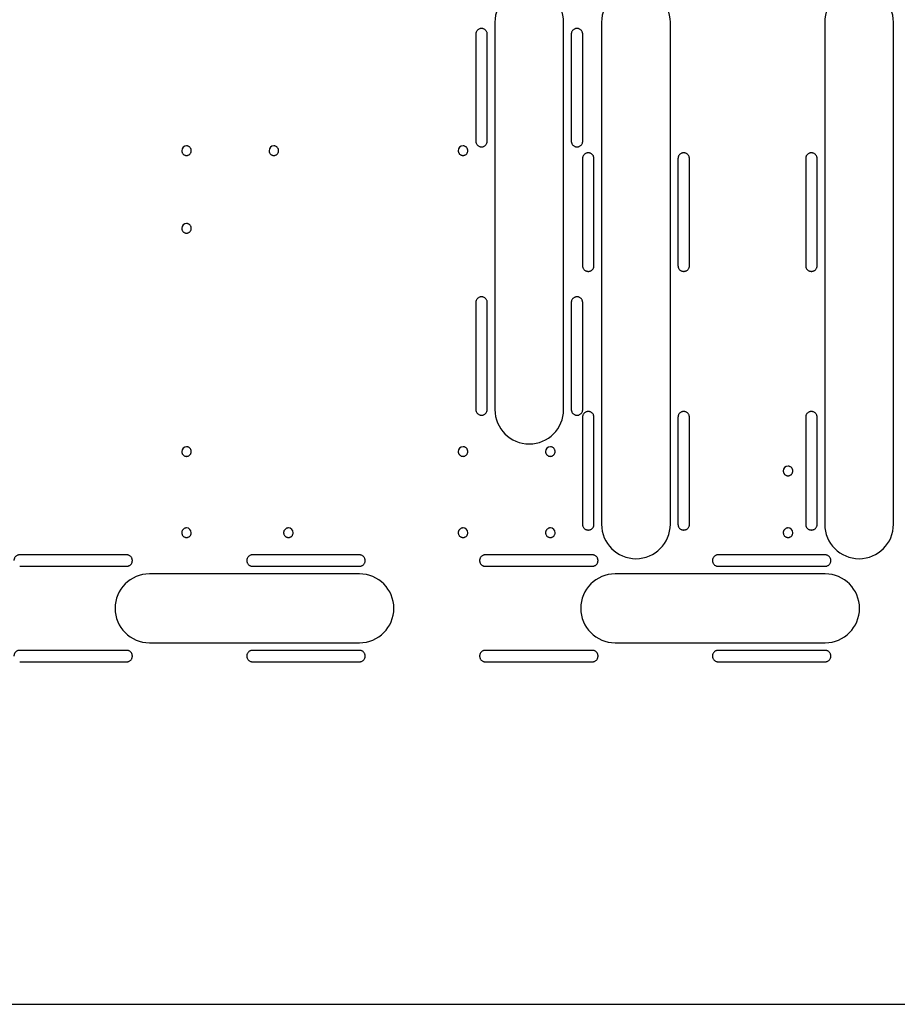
# Model space of a CAD drawing. Header units: millimetres. Extents: x 0 to 691, y 0 to 550.
# Tile 2 of 10: x 139 to 368, y 0 to 258. Entities that reach past the tile are written whole.
import ezdxf

# ---------------------------------------------------------------- set-up
doc = ezdxf.new("R2010")
doc.units = ezdxf.units.MM

msp = doc.modelspace()

# ---------------------------------------------------------------- linework, layer by layer
at = {"color": 7, "linetype": 'Continuous', "lineweight": 25}
for p, q in [((262.94, 257), (262.94, 155.65)), ((280.94, 155.65), (280.94, 257)), ((290.88, 257), (290.88, 125.62)), ((308.88, 125.62), (308.88, 257)), ((349.3, 257), (349.3, 125.62)), ((367.3, 125.62), (367.3, 257)), ((257.95, 253.88), (257.95, 225.88)), ((260.95, 225.88), (260.95, 253.88)), ((282.94, 253.88), (282.94, 225.88)), ((285.94, 225.88), (285.94, 253.88)), ((285.89, 221.31), (285.89, 193.31)), ((288.89, 193.31), (288.89, 221.31)), ((310.88, 221.31), (310.88, 193.31)), ((313.88, 193.31), (313.88, 221.31)), ((344.31, 221.31), (344.31, 193.31)), ((347.31, 193.31), (347.31, 221.31)), ((257.95, 183.65), (257.95, 155.65)), ((260.95, 155.65), (260.95, 183.65)), ((282.94, 183.65), (282.94, 155.65)), ((285.94, 155.65), (285.94, 183.65)), ((285.89, 153.62), (285.89, 125.62)), ((288.89, 125.62), (288.89, 153.62)), ((310.88, 153.62), (310.88, 125.62)), ((313.88, 125.62), (313.88, 153.62)), ((344.31, 153.62), (344.31, 125.62)), ((347.31, 125.62), (347.31, 153.62)), ((166.53, 117.62), (138.53, 117.62)), ((227.49, 117.62), (199.49, 117.62)), ((288.45, 117.62), (260.45, 117.62)), ((349.41, 117.62), (321.41, 117.62)), ((138.53, 114.62), (166.53, 114.62)), ((199.49, 114.62), (227.49, 114.62)), ((260.45, 114.62), (288.45, 114.62)), ((321.41, 114.62), (349.41, 114.62)), ((227.49, 112.63), (172.49, 112.63)), ((349.41, 112.63), (294.41, 112.63)), ((172.49, 94.63), (227.49, 94.63)), ((294.41, 94.63), (349.41, 94.63)), ((166.53, 92.63), (138.53, 92.63)), ((227.49, 92.63), (199.49, 92.63)), ((288.45, 92.63), (260.45, 92.63)), ((349.41, 92.63), (321.41, 92.63)), ((138.53, 89.63), (166.53, 89.63)), ((199.49, 89.63), (227.49, 89.63)), ((260.45, 89.63), (288.45, 89.63)), ((321.41, 89.63), (349.41, 89.63)), ((0, 0), (691, 0))]:
    msp.add_line(p, q, dxfattribs=at)
for centre, radius, start, end in [((271.94, 257), 9, 360, 180), ((299.88, 257), 9, 360, 180), ((358.3, 257), 9, 360, 180), ((182.21, 223.39), 1.25, 90, 180), ((205.07, 223.39), 1.25, 90, 180), ((254.6, 223.39), 1.25, 90, 180), ((182.21, 203.07), 1.25, 90, 180), ((271.94, 155.65), 9, 180, 0), ((182.21, 144.65), 1.25, 90, 180), ((254.6, 144.65), 1.25, 90, 180), ((277.46, 144.65), 1.25, 90, 180), ((339.69, 139.57), 1.25, 90, 180), ((182.21, 123.41), 1.25, 0, 90), ((208.88, 123.41), 1.25, 0, 90), ((254.6, 123.41), 1.25, 0, 90), ((277.46, 123.41), 1.25, 0, 90), ((299.88, 125.62), 9, 180, 0), ((339.69, 123.41), 1.25, 0, 90), ((358.3, 125.62), 9, 180, 0), ((172.49, 103.63), 9, 90, 270), ((227.49, 103.63), 9, 270, 90), ((294.41, 103.63), 9, 90, 270), ((349.41, 103.63), 9, 270, 90)]:
    msp.add_arc(centre, radius, start, end, dxfattribs=at)
for points, knots in [([(259.45, 255.38), (259.41, 255.38), (259.33, 255.38), (259.22, 255.37), (259.11, 255.35), (259, 255.32), (258.84, 255.26), (258.62, 255.15), (258.38, 254.95), (258.19, 254.71), (258.06, 254.47), (257.99, 254.26), (257.95, 254.07), (257.95, 253.95), (257.95, 253.88)], [0, 0, 0, 0, 0.048289, 0.096176, 0.143937, 0.191849, 0.240186, 0.370043, 0.500049, 0.62991, 0.759912, 0.840125, 0.919726, 1, 1, 1, 1]), ([(260.95, 253.88), (260.95, 253.92), (260.95, 254), (260.93, 254.11), (260.91, 254.22), (260.88, 254.33), (260.82, 254.5), (260.71, 254.71), (260.52, 254.95), (260.28, 255.15), (260.04, 255.27), (259.82, 255.34), (259.64, 255.38), (259.51, 255.38), (259.45, 255.38)], [0, 0, 0, 0, 0.048291, 0.09618, 0.143941, 0.191852, 0.240187, 0.370048, 0.500049, 0.629906, 0.759912, 0.840121, 0.919723, 1, 1, 1, 1]), ([(284.44, 255.38), (284.4, 255.38), (284.33, 255.38), (284.21, 255.37), (284.1, 255.35), (283.99, 255.32), (283.83, 255.26), (283.61, 255.15), (283.37, 254.95), (283.18, 254.71), (283.05, 254.47), (282.98, 254.26), (282.95, 254.07), (282.94, 253.95), (282.94, 253.88)], [0, 0, 0, 0, 0.048289, 0.096176, 0.143937, 0.191849, 0.240186, 0.370043, 0.500049, 0.62991, 0.759912, 0.840125, 0.919726, 1, 1, 1, 1]), ([(285.94, 253.88), (285.94, 253.92), (285.94, 254), (285.92, 254.11), (285.9, 254.22), (285.87, 254.33), (285.82, 254.5), (285.7, 254.71), (285.51, 254.95), (285.27, 255.15), (285.03, 255.27), (284.81, 255.34), (284.63, 255.38), (284.5, 255.38), (284.44, 255.38)], [0, 0, 0, 0, 0.048291, 0.09618, 0.143941, 0.191852, 0.240187, 0.370048, 0.500049, 0.629906, 0.759912, 0.840121, 0.919723, 1, 1, 1, 1]), ([(183.46, 223.39), (183.46, 223.43), (183.46, 223.51), (183.44, 223.62), (183.41, 223.74), (183.36, 223.89), (183.26, 224.08), (183.1, 224.28), (182.9, 224.44), (182.68, 224.56), (182.44, 224.63), (182.29, 224.63), (182.21, 224.64)], [0, 0, 0, 0, 0.060291, 0.120064, 0.179857, 0.24021, 0.370087, 0.500132, 0.630004, 0.760055, 0.879981, 1, 1, 1, 1]), ([(206.32, 223.39), (206.32, 223.43), (206.32, 223.51), (206.3, 223.62), (206.27, 223.74), (206.22, 223.89), (206.12, 224.08), (205.96, 224.28), (205.76, 224.44), (205.54, 224.56), (205.3, 224.63), (205.15, 224.63), (205.07, 224.64)], [0, 0, 0, 0, 0.060291, 0.120064, 0.179857, 0.24021, 0.370087, 0.500132, 0.630004, 0.760055, 0.879981, 1, 1, 1, 1]), ([(255.85, 223.39), (255.85, 223.43), (255.85, 223.51), (255.83, 223.62), (255.8, 223.74), (255.75, 223.89), (255.65, 224.08), (255.49, 224.28), (255.29, 224.44), (255.07, 224.56), (254.83, 224.63), (254.68, 224.63), (254.6, 224.64)], [0, 0, 0, 0, 0.060291, 0.120064, 0.179857, 0.24021, 0.370087, 0.500132, 0.630004, 0.760055, 0.879981, 1, 1, 1, 1]), ([(257.95, 225.88), (257.95, 225.85), (257.95, 225.77), (257.96, 225.66), (257.98, 225.55), (258.01, 225.44), (258.07, 225.27), (258.19, 225.05), (258.38, 224.82), (258.62, 224.62), (258.86, 224.5), (259.07, 224.43), (259.26, 224.39), (259.39, 224.39), (259.45, 224.38)], [0, 0, 0, 0, 0.048291, 0.09618, 0.143941, 0.191852, 0.240187, 0.370048, 0.500049, 0.629906, 0.759912, 0.840121, 0.919723, 1, 1, 1, 1]), ([(259.45, 224.38), (259.49, 224.38), (259.56, 224.39), (259.67, 224.4), (259.78, 224.42), (259.89, 224.45), (260.06, 224.51), (260.28, 224.62), (260.52, 224.82), (260.71, 225.05), (260.83, 225.29), (260.9, 225.51), (260.94, 225.69), (260.95, 225.82), (260.95, 225.88)], [0, 0, 0, 0, 0.048289, 0.096176, 0.143937, 0.191849, 0.240186, 0.370043, 0.500049, 0.62991, 0.759912, 0.840125, 0.919726, 1, 1, 1, 1]), ([(282.94, 225.88), (282.94, 225.85), (282.94, 225.77), (282.96, 225.66), (282.98, 225.55), (283.01, 225.44), (283.07, 225.27), (283.18, 225.05), (283.37, 224.82), (283.61, 224.62), (283.85, 224.5), (284.07, 224.43), (284.25, 224.39), (284.38, 224.39), (284.44, 224.38)], [0, 0, 0, 0, 0.048291, 0.09618, 0.143941, 0.191852, 0.240187, 0.370048, 0.500049, 0.629906, 0.759912, 0.840121, 0.919723, 1, 1, 1, 1]), ([(284.44, 224.38), (284.48, 224.38), (284.55, 224.39), (284.67, 224.4), (284.78, 224.42), (284.89, 224.45), (285.05, 224.51), (285.27, 224.62), (285.51, 224.82), (285.7, 225.05), (285.83, 225.29), (285.9, 225.51), (285.93, 225.69), (285.94, 225.82), (285.94, 225.88)], [0, 0, 0, 0, 0.048289, 0.096176, 0.143937, 0.191849, 0.240186, 0.370043, 0.500049, 0.62991, 0.759912, 0.840125, 0.919726, 1, 1, 1, 1]), ([(180.96, 223.39), (180.96, 223.35), (180.96, 223.27), (180.98, 223.15), (181.01, 223.04), (181.06, 222.88), (181.16, 222.7), (181.32, 222.5), (181.52, 222.34), (181.74, 222.22), (181.97, 222.15), (182.13, 222.14), (182.21, 222.14)], [0, 0, 0, 0, 0.060291, 0.120064, 0.179857, 0.24021, 0.370087, 0.500132, 0.630004, 0.760055, 0.879981, 1, 1, 1, 1]), ([(182.21, 222.14), (182.25, 222.14), (182.33, 222.14), (182.44, 222.16), (182.56, 222.19), (182.71, 222.24), (182.9, 222.34), (183.1, 222.5), (183.26, 222.7), (183.37, 222.92), (183.45, 223.15), (183.45, 223.31), (183.46, 223.39)], [0, 0, 0, 0, 0.060288, 0.120059, 0.179853, 0.240209, 0.370082, 0.500132, 0.630009, 0.760055, 0.879986, 1, 1, 1, 1]), ([(203.82, 223.39), (203.82, 223.35), (203.82, 223.27), (203.84, 223.15), (203.87, 223.04), (203.92, 222.88), (204.02, 222.7), (204.18, 222.5), (204.38, 222.34), (204.6, 222.22), (204.83, 222.15), (204.99, 222.14), (205.07, 222.14)], [0, 0, 0, 0, 0.060291, 0.120064, 0.179857, 0.24021, 0.370087, 0.500132, 0.630004, 0.760055, 0.879981, 1, 1, 1, 1]), ([(205.07, 222.14), (205.11, 222.14), (205.19, 222.14), (205.3, 222.16), (205.42, 222.19), (205.57, 222.24), (205.76, 222.34), (205.96, 222.5), (206.12, 222.7), (206.23, 222.92), (206.31, 223.15), (206.31, 223.31), (206.32, 223.39)], [0, 0, 0, 0, 0.060288, 0.120059, 0.179853, 0.240209, 0.370082, 0.500132, 0.630009, 0.760055, 0.879986, 1, 1, 1, 1]), ([(253.35, 223.39), (253.35, 223.35), (253.35, 223.27), (253.37, 223.15), (253.4, 223.04), (253.45, 222.88), (253.55, 222.7), (253.71, 222.5), (253.91, 222.34), (254.13, 222.22), (254.36, 222.15), (254.52, 222.14), (254.6, 222.14)], [0, 0, 0, 0, 0.060291, 0.120064, 0.179857, 0.24021, 0.370087, 0.500132, 0.630004, 0.760055, 0.879981, 1, 1, 1, 1]), ([(254.6, 222.14), (254.64, 222.14), (254.72, 222.14), (254.83, 222.16), (254.95, 222.19), (255.1, 222.24), (255.29, 222.34), (255.49, 222.5), (255.65, 222.7), (255.76, 222.92), (255.84, 223.15), (255.84, 223.31), (255.85, 223.39)], [0, 0, 0, 0, 0.060288, 0.120059, 0.179853, 0.240209, 0.370082, 0.500132, 0.630009, 0.760055, 0.879986, 1, 1, 1, 1]), ([(287.39, 222.81), (287.35, 222.81), (287.27, 222.81), (287.16, 222.8), (287.05, 222.77), (286.94, 222.75), (286.78, 222.69), (286.56, 222.57), (286.32, 222.38), (286.13, 222.14), (286, 221.9), (285.93, 221.69), (285.89, 221.5), (285.89, 221.37), (285.89, 221.31)], [0, 0, 0, 0, 0.048289, 0.096176, 0.143937, 0.191849, 0.240186, 0.370043, 0.500049, 0.62991, 0.759912, 0.840125, 0.919726, 1, 1, 1, 1]), ([(288.89, 221.31), (288.89, 221.35), (288.89, 221.42), (288.87, 221.54), (288.85, 221.65), (288.82, 221.76), (288.76, 221.92), (288.65, 222.14), (288.46, 222.38), (288.22, 222.57), (287.98, 222.7), (287.76, 222.77), (287.58, 222.8), (287.45, 222.81), (287.39, 222.81)], [0, 0, 0, 0, 0.048291, 0.09618, 0.143941, 0.191852, 0.240187, 0.370048, 0.500049, 0.629906, 0.759912, 0.840121, 0.919723, 1, 1, 1, 1]), ([(312.38, 222.81), (312.34, 222.81), (312.27, 222.81), (312.15, 222.8), (312.04, 222.77), (311.93, 222.75), (311.77, 222.69), (311.55, 222.57), (311.31, 222.38), (311.12, 222.14), (310.99, 221.9), (310.92, 221.69), (310.89, 221.5), (310.88, 221.37), (310.88, 221.31)], [0, 0, 0, 0, 0.048289, 0.096176, 0.143937, 0.191849, 0.240186, 0.370043, 0.500049, 0.62991, 0.759912, 0.840125, 0.919726, 1, 1, 1, 1]), ([(313.88, 221.31), (313.88, 221.35), (313.88, 221.42), (313.86, 221.54), (313.84, 221.65), (313.81, 221.76), (313.76, 221.92), (313.64, 222.14), (313.45, 222.38), (313.21, 222.57), (312.97, 222.7), (312.75, 222.77), (312.57, 222.8), (312.44, 222.81), (312.38, 222.81)], [0, 0, 0, 0, 0.048291, 0.09618, 0.143941, 0.191852, 0.240187, 0.370048, 0.500049, 0.629906, 0.759912, 0.840121, 0.919723, 1, 1, 1, 1]), ([(345.81, 222.81), (345.77, 222.81), (345.69, 222.81), (345.58, 222.8), (345.47, 222.77), (345.36, 222.75), (345.2, 222.69), (344.98, 222.57), (344.74, 222.38), (344.55, 222.14), (344.42, 221.9), (344.35, 221.69), (344.31, 221.5), (344.31, 221.37), (344.31, 221.31)], [0, 0, 0, 0, 0.048289, 0.096176, 0.143937, 0.191849, 0.240186, 0.370043, 0.500049, 0.62991, 0.759912, 0.840125, 0.919726, 1, 1, 1, 1]), ([(347.31, 221.31), (347.31, 221.35), (347.31, 221.42), (347.29, 221.54), (347.27, 221.65), (347.24, 221.76), (347.18, 221.92), (347.07, 222.14), (346.88, 222.38), (346.64, 222.57), (346.4, 222.7), (346.18, 222.77), (346, 222.8), (345.87, 222.81), (345.81, 222.81)], [0, 0, 0, 0, 0.048291, 0.09618, 0.143941, 0.191852, 0.240187, 0.370048, 0.500049, 0.629906, 0.759912, 0.840121, 0.919723, 1, 1, 1, 1]), ([(183.46, 203.07), (183.46, 203.11), (183.46, 203.19), (183.44, 203.3), (183.41, 203.42), (183.36, 203.57), (183.26, 203.76), (183.1, 203.96), (182.9, 204.12), (182.68, 204.24), (182.44, 204.31), (182.29, 204.31), (182.21, 204.32)], [0, 0, 0, 0, 0.060291, 0.120064, 0.179857, 0.24021, 0.370087, 0.500132, 0.630004, 0.760055, 0.879981, 1, 1, 1, 1]), ([(180.96, 203.07), (180.96, 203.03), (180.96, 202.95), (180.98, 202.83), (181.01, 202.72), (181.06, 202.56), (181.16, 202.38), (181.32, 202.18), (181.52, 202.02), (181.74, 201.9), (181.97, 201.83), (182.13, 201.82), (182.21, 201.82)], [0, 0, 0, 0, 0.060291, 0.120064, 0.179857, 0.24021, 0.370087, 0.500132, 0.630004, 0.760055, 0.879981, 1, 1, 1, 1]), ([(182.21, 201.82), (182.25, 201.82), (182.33, 201.82), (182.44, 201.84), (182.56, 201.87), (182.71, 201.92), (182.9, 202.02), (183.1, 202.18), (183.26, 202.38), (183.37, 202.6), (183.45, 202.83), (183.45, 202.99), (183.46, 203.07)], [0, 0, 0, 0, 0.060288, 0.120059, 0.179853, 0.240209, 0.370082, 0.500132, 0.630009, 0.760055, 0.879986, 1, 1, 1, 1]), ([(285.89, 193.31), (285.89, 193.27), (285.89, 193.2), (285.9, 193.09), (285.92, 192.97), (285.95, 192.87), (286.01, 192.7), (286.13, 192.48), (286.32, 192.24), (286.56, 192.05), (286.8, 191.93), (287.01, 191.85), (287.2, 191.82), (287.33, 191.81), (287.39, 191.81)], [0, 0, 0, 0, 0.048291, 0.09618, 0.143941, 0.191852, 0.240187, 0.370048, 0.500049, 0.629906, 0.759912, 0.840121, 0.919723, 1, 1, 1, 1]), ([(287.39, 191.81), (287.43, 191.81), (287.5, 191.81), (287.61, 191.83), (287.72, 191.85), (287.83, 191.88), (288, 191.94), (288.22, 192.05), (288.46, 192.24), (288.65, 192.48), (288.77, 192.72), (288.84, 192.94), (288.88, 193.12), (288.89, 193.25), (288.89, 193.31)], [0, 0, 0, 0, 0.048289, 0.096176, 0.143937, 0.191849, 0.240186, 0.370043, 0.500049, 0.62991, 0.759912, 0.840125, 0.919726, 1, 1, 1, 1]), ([(310.88, 193.31), (310.88, 193.27), (310.88, 193.2), (310.9, 193.09), (310.92, 192.97), (310.95, 192.87), (311.01, 192.7), (311.12, 192.48), (311.31, 192.24), (311.55, 192.05), (311.79, 191.93), (312.01, 191.85), (312.19, 191.82), (312.32, 191.81), (312.38, 191.81)], [0, 0, 0, 0, 0.048291, 0.09618, 0.143941, 0.191852, 0.240187, 0.370048, 0.500049, 0.629906, 0.759912, 0.840121, 0.919723, 1, 1, 1, 1]), ([(312.38, 191.81), (312.42, 191.81), (312.49, 191.81), (312.61, 191.83), (312.72, 191.85), (312.83, 191.88), (312.99, 191.94), (313.21, 192.05), (313.45, 192.24), (313.64, 192.48), (313.77, 192.72), (313.84, 192.94), (313.87, 193.12), (313.88, 193.25), (313.88, 193.31)], [0, 0, 0, 0, 0.048289, 0.096176, 0.143937, 0.191849, 0.240186, 0.370043, 0.500049, 0.62991, 0.759912, 0.840125, 0.919726, 1, 1, 1, 1]), ([(344.31, 193.31), (344.31, 193.27), (344.31, 193.2), (344.32, 193.09), (344.34, 192.97), (344.37, 192.87), (344.43, 192.7), (344.55, 192.48), (344.74, 192.24), (344.98, 192.05), (345.22, 191.93), (345.43, 191.85), (345.62, 191.82), (345.75, 191.81), (345.81, 191.81)], [0, 0, 0, 0, 0.048291, 0.09618, 0.143941, 0.191852, 0.240187, 0.370048, 0.500049, 0.629906, 0.759912, 0.840121, 0.919723, 1, 1, 1, 1]), ([(345.81, 191.81), (345.85, 191.81), (345.92, 191.81), (346.03, 191.83), (346.14, 191.85), (346.25, 191.88), (346.42, 191.94), (346.64, 192.05), (346.88, 192.24), (347.07, 192.48), (347.19, 192.72), (347.26, 192.94), (347.3, 193.12), (347.31, 193.25), (347.31, 193.31)], [0, 0, 0, 0, 0.048289, 0.096176, 0.143937, 0.191849, 0.240186, 0.370043, 0.500049, 0.62991, 0.759912, 0.840125, 0.919726, 1, 1, 1, 1]), ([(259.45, 185.15), (259.41, 185.15), (259.33, 185.15), (259.22, 185.13), (259.11, 185.11), (259, 185.08), (258.84, 185.02), (258.62, 184.91), (258.38, 184.72), (258.19, 184.48), (258.06, 184.24), (257.99, 184.02), (257.95, 183.84), (257.95, 183.71), (257.95, 183.65)], [0, 0, 0, 0, 0.048289, 0.096176, 0.143937, 0.191849, 0.240186, 0.370043, 0.500049, 0.62991, 0.759912, 0.840125, 0.919726, 1, 1, 1, 1]), ([(260.95, 183.65), (260.95, 183.69), (260.95, 183.76), (260.93, 183.87), (260.91, 183.99), (260.88, 184.09), (260.82, 184.26), (260.71, 184.48), (260.52, 184.72), (260.28, 184.91), (260.04, 185.03), (259.82, 185.11), (259.64, 185.14), (259.51, 185.15), (259.45, 185.15)], [0, 0, 0, 0, 0.048291, 0.09618, 0.143941, 0.191852, 0.240187, 0.370048, 0.500049, 0.629906, 0.759912, 0.840121, 0.919723, 1, 1, 1, 1]), ([(284.44, 185.15), (284.4, 185.15), (284.33, 185.15), (284.21, 185.13), (284.1, 185.11), (283.99, 185.08), (283.83, 185.02), (283.61, 184.91), (283.37, 184.72), (283.18, 184.48), (283.05, 184.24), (282.98, 184.02), (282.95, 183.84), (282.94, 183.71), (282.94, 183.65)], [0, 0, 0, 0, 0.048289, 0.096176, 0.143937, 0.191849, 0.240186, 0.370043, 0.500049, 0.62991, 0.759912, 0.840125, 0.919726, 1, 1, 1, 1]), ([(285.94, 183.65), (285.94, 183.69), (285.94, 183.76), (285.92, 183.87), (285.9, 183.99), (285.87, 184.09), (285.82, 184.26), (285.7, 184.48), (285.51, 184.72), (285.27, 184.91), (285.03, 185.03), (284.81, 185.11), (284.63, 185.14), (284.5, 185.15), (284.44, 185.15)], [0, 0, 0, 0, 0.048291, 0.09618, 0.143941, 0.191852, 0.240187, 0.370048, 0.500049, 0.629906, 0.759912, 0.840121, 0.919723, 1, 1, 1, 1]), ([(257.95, 155.65), (257.95, 155.61), (257.95, 155.54), (257.96, 155.42), (257.98, 155.31), (258.01, 155.2), (258.07, 155.04), (258.19, 154.82), (258.38, 154.58), (258.62, 154.39), (258.86, 154.26), (259.07, 154.19), (259.26, 154.16), (259.39, 154.15), (259.45, 154.15)], [0, 0, 0, 0, 0.048291, 0.09618, 0.143941, 0.191852, 0.240187, 0.370048, 0.500049, 0.629906, 0.759912, 0.840121, 0.919723, 1, 1, 1, 1]), ([(259.45, 154.15), (259.49, 154.15), (259.56, 154.15), (259.67, 154.16), (259.78, 154.19), (259.89, 154.21), (260.06, 154.27), (260.28, 154.39), (260.52, 154.58), (260.71, 154.82), (260.83, 155.06), (260.9, 155.27), (260.94, 155.46), (260.95, 155.59), (260.95, 155.65)], [0, 0, 0, 0, 0.0482886, 0.0961759, 0.1439368, 0.1918488, 0.2401863, 0.3700434, 0.5000491, 0.6299104, 0.7599117, 0.8401248, 0.9197264, 1, 1, 1, 1]), ([(282.94, 155.65), (282.94, 155.61), (282.94, 155.54), (282.96, 155.42), (282.98, 155.31), (283.01, 155.2), (283.07, 155.04), (283.18, 154.82), (283.37, 154.58), (283.61, 154.39), (283.85, 154.26), (284.07, 154.19), (284.25, 154.16), (284.38, 154.15), (284.44, 154.15)], [0, 0, 0, 0, 0.048291, 0.09618, 0.143941, 0.191852, 0.240187, 0.370048, 0.500049, 0.629906, 0.759912, 0.840121, 0.919723, 1, 1, 1, 1]), ([(284.44, 154.15), (284.48, 154.15), (284.55, 154.15), (284.67, 154.16), (284.78, 154.19), (284.89, 154.21), (285.05, 154.27), (285.27, 154.39), (285.51, 154.58), (285.7, 154.82), (285.83, 155.06), (285.9, 155.27), (285.93, 155.46), (285.94, 155.59), (285.94, 155.65)], [0, 0, 0, 0, 0.048289, 0.096176, 0.143937, 0.191849, 0.240186, 0.370043, 0.500049, 0.62991, 0.759912, 0.840125, 0.919726, 1, 1, 1, 1]), ([(287.39, 155.12), (287.35, 155.12), (287.27, 155.12), (287.16, 155.11), (287.05, 155.09), (286.94, 155.06), (286.78, 155), (286.56, 154.89), (286.32, 154.69), (286.13, 154.45), (286, 154.21), (285.93, 154), (285.89, 153.81), (285.89, 153.69), (285.89, 153.62)], [0, 0, 0, 0, 0.048289, 0.096176, 0.143937, 0.191849, 0.240186, 0.370043, 0.500049, 0.62991, 0.759912, 0.840125, 0.919726, 1, 1, 1, 1]), ([(288.89, 153.62), (288.89, 153.66), (288.89, 153.74), (288.87, 153.85), (288.85, 153.96), (288.82, 154.07), (288.76, 154.24), (288.65, 154.45), (288.46, 154.69), (288.22, 154.89), (287.98, 155.01), (287.76, 155.08), (287.58, 155.12), (287.45, 155.12), (287.39, 155.12)], [0, 0, 0, 0, 0.048291, 0.09618, 0.143941, 0.191852, 0.240187, 0.370048, 0.500049, 0.629906, 0.759912, 0.840121, 0.919723, 1, 1, 1, 1]), ([(312.38, 155.12), (312.34, 155.12), (312.27, 155.12), (312.15, 155.11), (312.04, 155.09), (311.93, 155.06), (311.77, 155), (311.55, 154.89), (311.31, 154.69), (311.12, 154.45), (310.99, 154.21), (310.92, 154), (310.89, 153.81), (310.88, 153.69), (310.88, 153.62)], [0, 0, 0, 0, 0.048289, 0.096176, 0.143937, 0.191849, 0.240186, 0.370043, 0.500049, 0.62991, 0.759912, 0.840125, 0.919726, 1, 1, 1, 1]), ([(313.88, 153.62), (313.88, 153.66), (313.88, 153.74), (313.86, 153.85), (313.84, 153.96), (313.81, 154.07), (313.76, 154.24), (313.64, 154.45), (313.45, 154.69), (313.21, 154.89), (312.97, 155.01), (312.75, 155.08), (312.57, 155.12), (312.44, 155.12), (312.38, 155.12)], [0, 0, 0, 0, 0.048291, 0.09618, 0.143941, 0.191852, 0.240187, 0.370048, 0.500049, 0.629906, 0.759912, 0.840121, 0.919723, 1, 1, 1, 1]), ([(345.81, 155.12), (345.77, 155.12), (345.69, 155.12), (345.58, 155.11), (345.47, 155.09), (345.36, 155.06), (345.2, 155), (344.98, 154.89), (344.74, 154.69), (344.55, 154.45), (344.42, 154.21), (344.35, 154), (344.31, 153.81), (344.31, 153.69), (344.31, 153.62)], [0, 0, 0, 0, 0.048289, 0.096176, 0.143937, 0.191849, 0.240186, 0.370043, 0.500049, 0.62991, 0.759912, 0.840125, 0.919726, 1, 1, 1, 1]), ([(347.31, 153.62), (347.31, 153.66), (347.31, 153.74), (347.29, 153.85), (347.27, 153.96), (347.24, 154.07), (347.18, 154.24), (347.07, 154.45), (346.88, 154.69), (346.64, 154.89), (346.4, 155.01), (346.18, 155.08), (346, 155.12), (345.87, 155.12), (345.81, 155.12)], [0, 0, 0, 0, 0.048291, 0.09618, 0.143941, 0.191852, 0.240187, 0.370048, 0.500049, 0.629906, 0.759912, 0.840121, 0.919723, 1, 1, 1, 1]), ([(180.96, 144.65), (180.96, 144.61), (180.96, 144.53), (180.98, 144.41), (181.01, 144.3), (181.06, 144.14), (181.16, 143.96), (181.32, 143.76), (181.52, 143.6), (181.74, 143.48), (181.97, 143.41), (182.13, 143.4), (182.21, 143.4)], [0, 0, 0, 0, 0.060291, 0.120064, 0.179857, 0.24021, 0.370087, 0.500132, 0.630004, 0.760055, 0.879981, 1, 1, 1, 1]), ([(183.46, 144.65), (183.46, 144.69), (183.46, 144.77), (183.44, 144.88), (183.41, 145), (183.36, 145.15), (183.26, 145.34), (183.1, 145.54), (182.9, 145.7), (182.68, 145.82), (182.44, 145.89), (182.29, 145.89), (182.21, 145.9)], [0, 0, 0, 0, 0.060291, 0.120064, 0.179857, 0.24021, 0.370087, 0.500132, 0.630004, 0.760055, 0.879981, 1, 1, 1, 1]), ([(182.21, 143.4), (182.25, 143.4), (182.33, 143.4), (182.44, 143.42), (182.56, 143.45), (182.71, 143.5), (182.9, 143.6), (183.1, 143.76), (183.26, 143.96), (183.37, 144.18), (183.45, 144.41), (183.45, 144.57), (183.46, 144.65)], [0, 0, 0, 0, 0.060288, 0.120059, 0.179853, 0.240209, 0.370082, 0.500132, 0.630009, 0.760055, 0.879986, 1, 1, 1, 1]), ([(253.35, 144.65), (253.35, 144.61), (253.35, 144.53), (253.37, 144.41), (253.4, 144.3), (253.45, 144.14), (253.55, 143.96), (253.71, 143.76), (253.91, 143.6), (254.13, 143.48), (254.36, 143.41), (254.52, 143.4), (254.6, 143.4)], [0, 0, 0, 0, 0.060291, 0.120064, 0.179857, 0.24021, 0.370087, 0.500132, 0.630004, 0.760055, 0.879981, 1, 1, 1, 1]), ([(255.85, 144.65), (255.85, 144.69), (255.85, 144.77), (255.83, 144.88), (255.8, 145), (255.75, 145.15), (255.65, 145.34), (255.49, 145.54), (255.29, 145.7), (255.07, 145.82), (254.83, 145.89), (254.68, 145.89), (254.6, 145.9)], [0, 0, 0, 0, 0.060291, 0.120064, 0.179857, 0.24021, 0.370087, 0.500132, 0.630004, 0.760055, 0.879981, 1, 1, 1, 1]), ([(254.6, 143.4), (254.64, 143.4), (254.72, 143.4), (254.83, 143.42), (254.95, 143.45), (255.1, 143.5), (255.29, 143.6), (255.49, 143.76), (255.65, 143.96), (255.76, 144.18), (255.84, 144.41), (255.84, 144.57), (255.85, 144.65)], [0, 0, 0, 0, 0.060288, 0.120059, 0.179853, 0.240209, 0.370082, 0.500132, 0.630009, 0.760055, 0.879986, 1, 1, 1, 1]), ([(276.21, 144.65), (276.21, 144.61), (276.21, 144.53), (276.23, 144.41), (276.26, 144.3), (276.31, 144.14), (276.41, 143.96), (276.57, 143.76), (276.77, 143.6), (276.99, 143.48), (277.22, 143.41), (277.38, 143.4), (277.46, 143.4)], [0, 0, 0, 0, 0.060291, 0.120064, 0.179857, 0.24021, 0.370087, 0.500132, 0.630004, 0.760055, 0.879981, 1, 1, 1, 1]), ([(278.71, 144.65), (278.71, 144.69), (278.71, 144.77), (278.69, 144.88), (278.66, 145), (278.61, 145.15), (278.51, 145.34), (278.35, 145.54), (278.15, 145.7), (277.93, 145.82), (277.69, 145.89), (277.54, 145.89), (277.46, 145.9)], [0, 0, 0, 0, 0.060291, 0.120064, 0.179857, 0.24021, 0.370087, 0.500132, 0.630004, 0.760055, 0.879981, 1, 1, 1, 1]), ([(277.46, 143.4), (277.5, 143.4), (277.58, 143.4), (277.69, 143.42), (277.81, 143.45), (277.96, 143.5), (278.15, 143.6), (278.35, 143.76), (278.51, 143.96), (278.62, 144.18), (278.7, 144.41), (278.7, 144.57), (278.71, 144.65)], [0, 0, 0, 0, 0.060288, 0.120059, 0.179853, 0.240209, 0.370082, 0.500132, 0.630009, 0.760055, 0.879986, 1, 1, 1, 1]), ([(338.44, 139.57), (338.44, 139.53), (338.44, 139.45), (338.46, 139.33), (338.49, 139.22), (338.54, 139.06), (338.64, 138.88), (338.8, 138.68), (339, 138.52), (339.22, 138.4), (339.45, 138.33), (339.61, 138.32), (339.69, 138.32)], [0, 0, 0, 0, 0.060291, 0.120064, 0.179857, 0.24021, 0.370087, 0.500132, 0.630004, 0.760055, 0.879981, 1, 1, 1, 1]), ([(340.94, 139.57), (340.94, 139.61), (340.94, 139.69), (340.92, 139.8), (340.89, 139.92), (340.84, 140.07), (340.74, 140.26), (340.58, 140.46), (340.38, 140.62), (340.16, 140.74), (339.92, 140.81), (339.77, 140.81), (339.69, 140.82)], [0, 0, 0, 0, 0.060291, 0.120064, 0.179857, 0.24021, 0.370087, 0.500132, 0.630004, 0.760055, 0.879981, 1, 1, 1, 1]), ([(339.69, 138.32), (339.73, 138.32), (339.81, 138.32), (339.92, 138.34), (340.04, 138.37), (340.19, 138.42), (340.38, 138.52), (340.58, 138.68), (340.74, 138.88), (340.85, 139.1), (340.93, 139.33), (340.93, 139.49), (340.94, 139.57)], [0, 0, 0, 0, 0.060288, 0.120059, 0.179853, 0.240209, 0.370082, 0.500132, 0.630009, 0.760055, 0.879986, 1, 1, 1, 1]), ([(182.21, 124.66), (182.17, 124.66), (182.09, 124.66), (181.97, 124.64), (181.86, 124.61), (181.7, 124.56), (181.52, 124.46), (181.32, 124.3), (181.16, 124.1), (181.04, 123.88), (180.97, 123.65), (180.96, 123.49), (180.96, 123.41)], [0, 0, 0, 0, 0.060288, 0.120059, 0.179853, 0.240209, 0.370082, 0.500132, 0.630009, 0.760055, 0.879986, 1, 1, 1, 1]), ([(208.88, 124.66), (208.84, 124.66), (208.76, 124.66), (208.64, 124.64), (208.53, 124.61), (208.37, 124.56), (208.19, 124.46), (207.99, 124.3), (207.83, 124.1), (207.71, 123.88), (207.64, 123.65), (207.63, 123.49), (207.63, 123.41)], [0, 0, 0, 0, 0.060288, 0.120059, 0.179853, 0.240209, 0.370082, 0.500132, 0.630009, 0.760055, 0.879986, 1, 1, 1, 1]), ([(254.6, 124.66), (254.56, 124.66), (254.48, 124.66), (254.36, 124.64), (254.25, 124.61), (254.09, 124.56), (253.91, 124.46), (253.71, 124.3), (253.55, 124.1), (253.43, 123.88), (253.36, 123.65), (253.35, 123.49), (253.35, 123.41)], [0, 0, 0, 0, 0.060288, 0.120059, 0.179853, 0.240209, 0.370082, 0.500132, 0.630009, 0.760055, 0.879986, 1, 1, 1, 1]), ([(277.46, 124.66), (277.42, 124.66), (277.34, 124.66), (277.22, 124.64), (277.11, 124.61), (276.95, 124.56), (276.77, 124.46), (276.57, 124.3), (276.41, 124.1), (276.29, 123.88), (276.22, 123.65), (276.21, 123.49), (276.21, 123.41)], [0, 0, 0, 0, 0.060288, 0.120059, 0.179853, 0.240209, 0.370082, 0.500132, 0.630009, 0.760055, 0.879986, 1, 1, 1, 1]), ([(285.89, 125.62), (285.89, 125.58), (285.89, 125.51), (285.9, 125.4), (285.92, 125.29), (285.95, 125.18), (286.01, 125.01), (286.13, 124.79), (286.32, 124.55), (286.56, 124.36), (286.8, 124.24), (287.01, 124.17), (287.2, 124.13), (287.33, 124.12), (287.39, 124.12)], [0, 0, 0, 0, 0.048291, 0.09618, 0.143941, 0.191852, 0.240187, 0.370048, 0.500049, 0.629906, 0.759912, 0.840121, 0.919723, 1, 1, 1, 1]), ([(287.39, 124.12), (287.43, 124.12), (287.5, 124.13), (287.61, 124.14), (287.72, 124.16), (287.83, 124.19), (288, 124.25), (288.22, 124.36), (288.46, 124.55), (288.65, 124.79), (288.77, 125.03), (288.84, 125.25), (288.88, 125.43), (288.89, 125.56), (288.89, 125.62)], [0, 0, 0, 0, 0.048289, 0.096176, 0.143937, 0.191849, 0.240186, 0.370043, 0.500049, 0.62991, 0.759912, 0.840125, 0.919726, 1, 1, 1, 1]), ([(310.88, 125.62), (310.88, 125.58), (310.88, 125.51), (310.9, 125.4), (310.92, 125.29), (310.95, 125.18), (311.01, 125.01), (311.12, 124.79), (311.31, 124.55), (311.55, 124.36), (311.79, 124.24), (312.01, 124.17), (312.19, 124.13), (312.32, 124.12), (312.38, 124.12)], [0, 0, 0, 0, 0.048291, 0.09618, 0.143941, 0.191852, 0.240187, 0.370048, 0.500049, 0.629906, 0.759912, 0.840121, 0.919723, 1, 1, 1, 1]), ([(312.38, 124.12), (312.42, 124.12), (312.49, 124.13), (312.61, 124.14), (312.72, 124.16), (312.83, 124.19), (312.99, 124.25), (313.21, 124.36), (313.45, 124.55), (313.64, 124.79), (313.77, 125.03), (313.84, 125.25), (313.87, 125.43), (313.88, 125.56), (313.88, 125.62)], [0, 0, 0, 0, 0.0482886, 0.0961759, 0.1439368, 0.1918488, 0.2401863, 0.3700434, 0.5000491, 0.6299104, 0.7599117, 0.8401248, 0.9197264, 1, 1, 1, 1]), ([(339.69, 124.66), (339.65, 124.66), (339.57, 124.66), (339.45, 124.64), (339.34, 124.61), (339.18, 124.56), (339, 124.46), (338.8, 124.3), (338.64, 124.1), (338.52, 123.88), (338.45, 123.65), (338.44, 123.49), (338.44, 123.41)], [0, 0, 0, 0, 0.060288, 0.120059, 0.179853, 0.240209, 0.370082, 0.500132, 0.630009, 0.760055, 0.879986, 1, 1, 1, 1]), ([(344.31, 125.62), (344.31, 125.58), (344.31, 125.51), (344.32, 125.4), (344.34, 125.29), (344.37, 125.18), (344.43, 125.01), (344.55, 124.79), (344.74, 124.55), (344.98, 124.36), (345.22, 124.24), (345.43, 124.17), (345.62, 124.13), (345.75, 124.12), (345.81, 124.12)], [0, 0, 0, 0, 0.048291, 0.09618, 0.143941, 0.191852, 0.240187, 0.370048, 0.500049, 0.629906, 0.759912, 0.840121, 0.919723, 1, 1, 1, 1]), ([(345.81, 124.12), (345.85, 124.12), (345.92, 124.13), (346.03, 124.14), (346.14, 124.16), (346.25, 124.19), (346.42, 124.25), (346.64, 124.36), (346.88, 124.55), (347.07, 124.79), (347.19, 125.03), (347.26, 125.25), (347.3, 125.43), (347.31, 125.56), (347.31, 125.62)], [0, 0, 0, 0, 0.048289, 0.096176, 0.143937, 0.191849, 0.240186, 0.370043, 0.500049, 0.62991, 0.759912, 0.840125, 0.919726, 1, 1, 1, 1]), ([(180.96, 123.41), (180.96, 123.37), (180.96, 123.29), (180.98, 123.18), (181.01, 123.06), (181.06, 122.91), (181.16, 122.72), (181.32, 122.52), (181.52, 122.36), (181.74, 122.24), (181.97, 122.17), (182.13, 122.17), (182.21, 122.16)], [0, 0, 0, 0, 0.060291, 0.120064, 0.179857, 0.24021, 0.370087, 0.500132, 0.630004, 0.760055, 0.879981, 1, 1, 1, 1]), ([(182.21, 122.16), (182.25, 122.16), (182.33, 122.16), (182.44, 122.18), (182.56, 122.21), (182.71, 122.26), (182.9, 122.36), (183.1, 122.52), (183.26, 122.72), (183.37, 122.94), (183.45, 123.18), (183.45, 123.33), (183.46, 123.41)], [0, 0, 0, 0, 0.060288, 0.120059, 0.179853, 0.240209, 0.370082, 0.500132, 0.630009, 0.760055, 0.879986, 1, 1, 1, 1]), ([(207.63, 123.41), (207.63, 123.37), (207.63, 123.29), (207.65, 123.18), (207.68, 123.06), (207.73, 122.91), (207.83, 122.72), (207.99, 122.52), (208.19, 122.36), (208.41, 122.24), (208.64, 122.17), (208.8, 122.17), (208.88, 122.16)], [0, 0, 0, 0, 0.060291, 0.120064, 0.179857, 0.24021, 0.370087, 0.500132, 0.630004, 0.760055, 0.879981, 1, 1, 1, 1]), ([(208.88, 122.16), (208.92, 122.16), (209, 122.16), (209.11, 122.18), (209.23, 122.21), (209.38, 122.26), (209.57, 122.36), (209.77, 122.52), (209.93, 122.72), (210.04, 122.94), (210.12, 123.18), (210.12, 123.33), (210.13, 123.41)], [0, 0, 0, 0, 0.060288, 0.120059, 0.179853, 0.240209, 0.370082, 0.500132, 0.630009, 0.760055, 0.879986, 1, 1, 1, 1]), ([(253.35, 123.41), (253.35, 123.37), (253.35, 123.29), (253.37, 123.18), (253.4, 123.06), (253.45, 122.91), (253.55, 122.72), (253.71, 122.52), (253.91, 122.36), (254.13, 122.24), (254.36, 122.17), (254.52, 122.17), (254.6, 122.16)], [0, 0, 0, 0, 0.060291, 0.120064, 0.179857, 0.24021, 0.370087, 0.500132, 0.630004, 0.760055, 0.879981, 1, 1, 1, 1]), ([(254.6, 122.16), (254.64, 122.16), (254.72, 122.16), (254.83, 122.18), (254.95, 122.21), (255.1, 122.26), (255.29, 122.36), (255.49, 122.52), (255.65, 122.72), (255.76, 122.94), (255.84, 123.18), (255.84, 123.33), (255.85, 123.41)], [0, 0, 0, 0, 0.060288, 0.120059, 0.179853, 0.240209, 0.370082, 0.500132, 0.630009, 0.760055, 0.879986, 1, 1, 1, 1]), ([(276.21, 123.41), (276.21, 123.37), (276.21, 123.29), (276.23, 123.18), (276.26, 123.06), (276.31, 122.91), (276.41, 122.72), (276.57, 122.52), (276.77, 122.36), (276.99, 122.24), (277.22, 122.17), (277.38, 122.17), (277.46, 122.16)], [0, 0, 0, 0, 0.060291, 0.120064, 0.179857, 0.24021, 0.370087, 0.500132, 0.630004, 0.760055, 0.879981, 1, 1, 1, 1]), ([(277.46, 122.16), (277.5, 122.16), (277.58, 122.16), (277.69, 122.18), (277.81, 122.21), (277.96, 122.26), (278.15, 122.36), (278.35, 122.52), (278.51, 122.72), (278.62, 122.94), (278.7, 123.18), (278.7, 123.33), (278.71, 123.41)], [0, 0, 0, 0, 0.060288, 0.120059, 0.179853, 0.240209, 0.370082, 0.500132, 0.630009, 0.760055, 0.879986, 1, 1, 1, 1]), ([(338.44, 123.41), (338.44, 123.37), (338.44, 123.29), (338.46, 123.18), (338.49, 123.06), (338.54, 122.91), (338.64, 122.72), (338.8, 122.52), (339, 122.36), (339.22, 122.24), (339.45, 122.17), (339.61, 122.17), (339.69, 122.16)], [0, 0, 0, 0, 0.060291, 0.120064, 0.179857, 0.24021, 0.370087, 0.500132, 0.630004, 0.760055, 0.879981, 1, 1, 1, 1]), ([(339.69, 122.16), (339.73, 122.16), (339.81, 122.16), (339.92, 122.18), (340.04, 122.21), (340.19, 122.26), (340.38, 122.36), (340.58, 122.52), (340.74, 122.72), (340.85, 122.94), (340.93, 123.18), (340.93, 123.33), (340.94, 123.41)], [0, 0, 0, 0, 0.060288, 0.120059, 0.179853, 0.240209, 0.370082, 0.500132, 0.630009, 0.760055, 0.879986, 1, 1, 1, 1]), ([(138.53, 117.62), (138.49, 117.62), (138.41, 117.62), (138.3, 117.61), (138.19, 117.59), (138.08, 117.56), (137.92, 117.5), (137.7, 117.39), (137.46, 117.19), (137.27, 116.95), (137.14, 116.71), (137.07, 116.5), (137.03, 116.31), (137.03, 116.19), (137.03, 116.12)], [0, 0, 0, 0, 0.048289, 0.096176, 0.143937, 0.191849, 0.240186, 0.370043, 0.500049, 0.62991, 0.759912, 0.840125, 0.919726, 1, 1, 1, 1]), ([(168.03, 116.12), (168.03, 116.16), (168.03, 116.24), (168.01, 116.35), (167.99, 116.46), (167.96, 116.57), (167.9, 116.74), (167.79, 116.95), (167.6, 117.19), (167.36, 117.39), (167.12, 117.51), (166.9, 117.58), (166.72, 117.62), (166.59, 117.62), (166.53, 117.62)], [0, 0, 0, 0, 0.048291, 0.09618, 0.143941, 0.191852, 0.240187, 0.370048, 0.500049, 0.629906, 0.759912, 0.840121, 0.919723, 1, 1, 1, 1]), ([(166.53, 114.62), (166.57, 114.62), (166.64, 114.63), (166.75, 114.64), (166.86, 114.66), (166.97, 114.69), (167.14, 114.75), (167.36, 114.86), (167.6, 115.05), (167.79, 115.29), (167.91, 115.53), (167.98, 115.75), (168.02, 115.93), (168.03, 116.06), (168.03, 116.12)], [0, 0, 0, 0, 0.048289, 0.096176, 0.143937, 0.191849, 0.240186, 0.370043, 0.500049, 0.62991, 0.759912, 0.840125, 0.919726, 1, 1, 1, 1]), ([(199.49, 117.62), (199.45, 117.62), (199.37, 117.62), (199.26, 117.61), (199.15, 117.59), (199.04, 117.56), (198.88, 117.5), (198.66, 117.39), (198.42, 117.19), (198.23, 116.95), (198.1, 116.71), (198.03, 116.5), (197.99, 116.31), (197.99, 116.19), (197.99, 116.12)], [0, 0, 0, 0, 0.048289, 0.096176, 0.143937, 0.191849, 0.240186, 0.370043, 0.500049, 0.62991, 0.759912, 0.840125, 0.919726, 1, 1, 1, 1]), ([(197.99, 116.12), (197.99, 116.08), (197.99, 116.01), (198, 115.9), (198.02, 115.79), (198.05, 115.68), (198.11, 115.51), (198.23, 115.29), (198.42, 115.06), (198.66, 114.86), (198.9, 114.74), (199.11, 114.67), (199.3, 114.63), (199.43, 114.63), (199.49, 114.62)], [0, 0, 0, 0, 0.048291, 0.09618, 0.143941, 0.191852, 0.240187, 0.370048, 0.500049, 0.629906, 0.759912, 0.840121, 0.919723, 1, 1, 1, 1]), ([(228.99, 116.12), (228.99, 116.16), (228.99, 116.24), (228.97, 116.35), (228.95, 116.46), (228.92, 116.57), (228.86, 116.74), (228.75, 116.95), (228.56, 117.19), (228.32, 117.39), (228.08, 117.51), (227.86, 117.58), (227.68, 117.62), (227.55, 117.62), (227.49, 117.62)], [0, 0, 0, 0, 0.048291, 0.09618, 0.143941, 0.191852, 0.240187, 0.370048, 0.500049, 0.629906, 0.759912, 0.840121, 0.919723, 1, 1, 1, 1]), ([(227.49, 114.62), (227.53, 114.62), (227.6, 114.63), (227.71, 114.64), (227.82, 114.66), (227.93, 114.69), (228.1, 114.75), (228.32, 114.86), (228.56, 115.05), (228.75, 115.29), (228.87, 115.53), (228.94, 115.75), (228.98, 115.93), (228.99, 116.06), (228.99, 116.12)], [0, 0, 0, 0, 0.0482886, 0.0961759, 0.1439368, 0.1918488, 0.2401863, 0.3700434, 0.5000491, 0.6299104, 0.7599117, 0.8401248, 0.9197264, 1, 1, 1, 1]), ([(260.45, 117.62), (260.41, 117.62), (260.33, 117.62), (260.22, 117.61), (260.11, 117.59), (260, 117.56), (259.84, 117.5), (259.62, 117.39), (259.38, 117.19), (259.19, 116.95), (259.06, 116.71), (258.99, 116.5), (258.95, 116.31), (258.95, 116.19), (258.95, 116.12)], [0, 0, 0, 0, 0.048289, 0.096176, 0.143937, 0.191849, 0.240186, 0.370043, 0.500049, 0.62991, 0.759912, 0.840125, 0.919726, 1, 1, 1, 1]), ([(258.95, 116.12), (258.95, 116.08), (258.95, 116.01), (258.96, 115.9), (258.98, 115.79), (259.01, 115.68), (259.07, 115.51), (259.19, 115.29), (259.38, 115.06), (259.62, 114.86), (259.86, 114.74), (260.07, 114.67), (260.26, 114.63), (260.39, 114.63), (260.45, 114.62)], [0, 0, 0, 0, 0.048291, 0.09618, 0.143941, 0.191852, 0.240187, 0.370048, 0.500049, 0.629906, 0.759912, 0.840121, 0.919723, 1, 1, 1, 1]), ([(289.95, 116.12), (289.95, 116.16), (289.95, 116.24), (289.93, 116.35), (289.91, 116.46), (289.88, 116.57), (289.82, 116.74), (289.71, 116.95), (289.52, 117.19), (289.28, 117.39), (289.04, 117.51), (288.82, 117.58), (288.64, 117.62), (288.51, 117.62), (288.45, 117.62)], [0, 0, 0, 0, 0.048291, 0.09618, 0.143941, 0.191852, 0.240187, 0.370048, 0.500049, 0.629906, 0.759912, 0.840121, 0.919723, 1, 1, 1, 1]), ([(288.45, 114.62), (288.49, 114.62), (288.56, 114.63), (288.67, 114.64), (288.78, 114.66), (288.89, 114.69), (289.06, 114.75), (289.28, 114.86), (289.52, 115.05), (289.71, 115.29), (289.83, 115.53), (289.9, 115.75), (289.94, 115.93), (289.95, 116.06), (289.95, 116.12)], [0, 0, 0, 0, 0.048289, 0.096176, 0.143937, 0.191849, 0.240186, 0.370043, 0.500049, 0.62991, 0.759912, 0.840125, 0.919726, 1, 1, 1, 1]), ([(321.41, 117.62), (321.37, 117.62), (321.29, 117.62), (321.18, 117.61), (321.07, 117.59), (320.96, 117.56), (320.8, 117.5), (320.58, 117.39), (320.34, 117.19), (320.15, 116.95), (320.02, 116.71), (319.95, 116.5), (319.91, 116.31), (319.91, 116.19), (319.91, 116.12)], [0, 0, 0, 0, 0.048289, 0.096176, 0.143937, 0.191849, 0.240186, 0.370043, 0.500049, 0.62991, 0.759912, 0.840125, 0.919726, 1, 1, 1, 1]), ([(319.91, 116.12), (319.91, 116.08), (319.91, 116.01), (319.92, 115.9), (319.94, 115.79), (319.97, 115.68), (320.03, 115.51), (320.15, 115.29), (320.34, 115.06), (320.58, 114.86), (320.82, 114.74), (321.03, 114.67), (321.22, 114.63), (321.35, 114.63), (321.41, 114.62)], [0, 0, 0, 0, 0.048291, 0.09618, 0.143941, 0.191852, 0.240187, 0.370048, 0.500049, 0.629906, 0.759912, 0.840121, 0.919723, 1, 1, 1, 1]), ([(350.91, 116.12), (350.91, 116.16), (350.91, 116.24), (350.89, 116.35), (350.87, 116.46), (350.84, 116.57), (350.78, 116.74), (350.67, 116.95), (350.48, 117.19), (350.24, 117.39), (350, 117.51), (349.78, 117.58), (349.6, 117.62), (349.47, 117.62), (349.41, 117.62)], [0, 0, 0, 0, 0.048291, 0.09618, 0.143941, 0.191852, 0.240187, 0.370048, 0.500049, 0.629906, 0.759912, 0.840121, 0.919723, 1, 1, 1, 1]), ([(349.41, 114.62), (349.45, 114.62), (349.52, 114.63), (349.63, 114.64), (349.74, 114.66), (349.85, 114.69), (350.02, 114.75), (350.24, 114.86), (350.48, 115.05), (350.67, 115.29), (350.79, 115.53), (350.86, 115.75), (350.9, 115.93), (350.91, 116.06), (350.91, 116.12)], [0, 0, 0, 0, 0.048289, 0.096176, 0.143937, 0.191849, 0.240186, 0.370043, 0.500049, 0.62991, 0.759912, 0.840125, 0.919726, 1, 1, 1, 1]), ([(138.53, 92.63), (138.49, 92.63), (138.41, 92.63), (138.3, 92.62), (138.19, 92.59), (138.08, 92.56), (137.92, 92.51), (137.7, 92.39), (137.46, 92.2), (137.27, 91.96), (137.14, 91.72), (137.07, 91.5), (137.03, 91.32), (137.03, 91.19), (137.03, 91.13)], [0, 0, 0, 0, 0.048289, 0.096176, 0.143937, 0.191849, 0.240186, 0.370043, 0.500049, 0.62991, 0.759912, 0.840125, 0.919726, 1, 1, 1, 1]), ([(168.03, 91.13), (168.03, 91.17), (168.03, 91.24), (168.01, 91.36), (167.99, 91.47), (167.96, 91.58), (167.9, 91.74), (167.79, 91.96), (167.6, 92.2), (167.36, 92.39), (167.12, 92.52), (166.9, 92.59), (166.72, 92.62), (166.59, 92.63), (166.53, 92.63)], [0, 0, 0, 0, 0.048291, 0.09618, 0.143941, 0.191852, 0.240187, 0.370048, 0.500049, 0.629906, 0.759912, 0.840121, 0.919723, 1, 1, 1, 1]), ([(166.53, 89.63), (166.57, 89.63), (166.64, 89.63), (166.75, 89.65), (166.86, 89.67), (166.97, 89.7), (167.14, 89.76), (167.36, 89.87), (167.6, 90.06), (167.79, 90.3), (167.91, 90.54), (167.98, 90.76), (168.02, 90.94), (168.03, 91.07), (168.03, 91.13)], [0, 0, 0, 0, 0.048289, 0.096176, 0.143937, 0.191849, 0.240186, 0.370043, 0.500049, 0.62991, 0.759912, 0.840125, 0.919726, 1, 1, 1, 1]), ([(199.49, 92.63), (199.45, 92.63), (199.37, 92.63), (199.26, 92.62), (199.15, 92.59), (199.04, 92.56), (198.88, 92.51), (198.66, 92.39), (198.42, 92.2), (198.23, 91.96), (198.1, 91.72), (198.03, 91.5), (197.99, 91.32), (197.99, 91.19), (197.99, 91.13)], [0, 0, 0, 0, 0.048289, 0.096176, 0.143937, 0.191849, 0.240186, 0.370043, 0.500049, 0.62991, 0.759912, 0.840125, 0.919726, 1, 1, 1, 1]), ([(197.99, 91.13), (197.99, 91.09), (197.99, 91.02), (198, 90.9), (198.02, 90.79), (198.05, 90.68), (198.11, 90.52), (198.23, 90.3), (198.42, 90.06), (198.66, 89.87), (198.9, 89.74), (199.11, 89.67), (199.3, 89.64), (199.43, 89.63), (199.49, 89.63)], [0, 0, 0, 0, 0.048291, 0.09618, 0.143941, 0.191852, 0.240187, 0.370048, 0.500049, 0.629906, 0.759912, 0.840121, 0.919723, 1, 1, 1, 1]), ([(228.99, 91.13), (228.99, 91.17), (228.99, 91.24), (228.97, 91.36), (228.95, 91.47), (228.92, 91.58), (228.86, 91.74), (228.75, 91.96), (228.56, 92.2), (228.32, 92.39), (228.08, 92.52), (227.86, 92.59), (227.68, 92.62), (227.55, 92.63), (227.49, 92.63)], [0, 0, 0, 0, 0.048291, 0.09618, 0.143941, 0.191852, 0.240187, 0.370048, 0.500049, 0.629906, 0.759912, 0.840121, 0.919723, 1, 1, 1, 1]), ([(227.49, 89.63), (227.53, 89.63), (227.6, 89.63), (227.71, 89.65), (227.82, 89.67), (227.93, 89.7), (228.1, 89.76), (228.32, 89.87), (228.56, 90.06), (228.75, 90.3), (228.87, 90.54), (228.94, 90.76), (228.98, 90.94), (228.99, 91.07), (228.99, 91.13)], [0, 0, 0, 0, 0.048289, 0.096176, 0.143937, 0.191849, 0.240186, 0.370043, 0.500049, 0.62991, 0.759912, 0.840125, 0.919726, 1, 1, 1, 1]), ([(260.45, 92.63), (260.41, 92.63), (260.33, 92.63), (260.22, 92.62), (260.11, 92.59), (260, 92.56), (259.84, 92.51), (259.62, 92.39), (259.38, 92.2), (259.19, 91.96), (259.06, 91.72), (258.99, 91.5), (258.95, 91.32), (258.95, 91.19), (258.95, 91.13)], [0, 0, 0, 0, 0.048289, 0.096176, 0.143937, 0.191849, 0.240186, 0.370043, 0.500049, 0.62991, 0.759912, 0.840125, 0.919726, 1, 1, 1, 1]), ([(258.95, 91.13), (258.95, 91.09), (258.95, 91.02), (258.96, 90.9), (258.98, 90.79), (259.01, 90.68), (259.07, 90.52), (259.19, 90.3), (259.38, 90.06), (259.62, 89.87), (259.86, 89.74), (260.07, 89.67), (260.26, 89.64), (260.39, 89.63), (260.45, 89.63)], [0, 0, 0, 0, 0.048291, 0.09618, 0.143941, 0.191852, 0.240187, 0.370048, 0.500049, 0.629906, 0.759912, 0.840121, 0.919723, 1, 1, 1, 1]), ([(289.95, 91.13), (289.95, 91.17), (289.95, 91.24), (289.93, 91.36), (289.91, 91.47), (289.88, 91.58), (289.82, 91.74), (289.71, 91.96), (289.52, 92.2), (289.28, 92.39), (289.04, 92.52), (288.82, 92.59), (288.64, 92.62), (288.51, 92.63), (288.45, 92.63)], [0, 0, 0, 0, 0.048291, 0.09618, 0.143941, 0.191852, 0.240187, 0.370048, 0.500049, 0.629906, 0.759912, 0.840121, 0.919723, 1, 1, 1, 1]), ([(288.45, 89.63), (288.49, 89.63), (288.56, 89.63), (288.67, 89.65), (288.78, 89.67), (288.89, 89.7), (289.06, 89.76), (289.28, 89.87), (289.52, 90.06), (289.71, 90.3), (289.83, 90.54), (289.9, 90.76), (289.94, 90.94), (289.95, 91.07), (289.95, 91.13)], [0, 0, 0, 0, 0.048289, 0.096176, 0.143937, 0.191849, 0.240186, 0.370043, 0.500049, 0.62991, 0.759912, 0.840125, 0.919726, 1, 1, 1, 1]), ([(321.41, 92.63), (321.37, 92.63), (321.29, 92.63), (321.18, 92.62), (321.07, 92.59), (320.96, 92.56), (320.8, 92.51), (320.58, 92.39), (320.34, 92.2), (320.15, 91.96), (320.02, 91.72), (319.95, 91.5), (319.91, 91.32), (319.91, 91.19), (319.91, 91.13)], [0, 0, 0, 0, 0.048289, 0.096176, 0.143937, 0.191849, 0.240186, 0.370043, 0.500049, 0.62991, 0.759912, 0.840125, 0.919726, 1, 1, 1, 1]), ([(319.91, 91.13), (319.91, 91.09), (319.91, 91.02), (319.92, 90.9), (319.94, 90.79), (319.97, 90.68), (320.03, 90.52), (320.15, 90.3), (320.34, 90.06), (320.58, 89.87), (320.82, 89.74), (321.03, 89.67), (321.22, 89.64), (321.35, 89.63), (321.41, 89.63)], [0, 0, 0, 0, 0.048291, 0.09618, 0.143941, 0.191852, 0.240187, 0.370048, 0.500049, 0.629906, 0.759912, 0.840121, 0.919723, 1, 1, 1, 1]), ([(350.91, 91.13), (350.91, 91.17), (350.91, 91.24), (350.89, 91.36), (350.87, 91.47), (350.84, 91.58), (350.78, 91.74), (350.67, 91.96), (350.48, 92.2), (350.24, 92.39), (350, 92.52), (349.78, 92.59), (349.6, 92.62), (349.47, 92.63), (349.41, 92.63)], [0, 0, 0, 0, 0.0482914, 0.0961801, 0.143941, 0.1918516, 0.2401865, 0.3700478, 0.5000491, 0.629906, 0.7599116, 0.8401209, 0.9197225, 1, 1, 1, 1]), ([(349.41, 89.63), (349.45, 89.63), (349.52, 89.63), (349.63, 89.65), (349.74, 89.67), (349.85, 89.7), (350.02, 89.76), (350.24, 89.87), (350.48, 90.06), (350.67, 90.3), (350.79, 90.54), (350.86, 90.76), (350.9, 90.94), (350.91, 91.07), (350.91, 91.13)], [0, 0, 0, 0, 0.048289, 0.096176, 0.143937, 0.191849, 0.240186, 0.370043, 0.500049, 0.62991, 0.759912, 0.840125, 0.919726, 1, 1, 1, 1])]:
    msp.add_open_spline(points, degree=3, knots=knots, dxfattribs=at)

doc.saveas('drawing.dxf')
